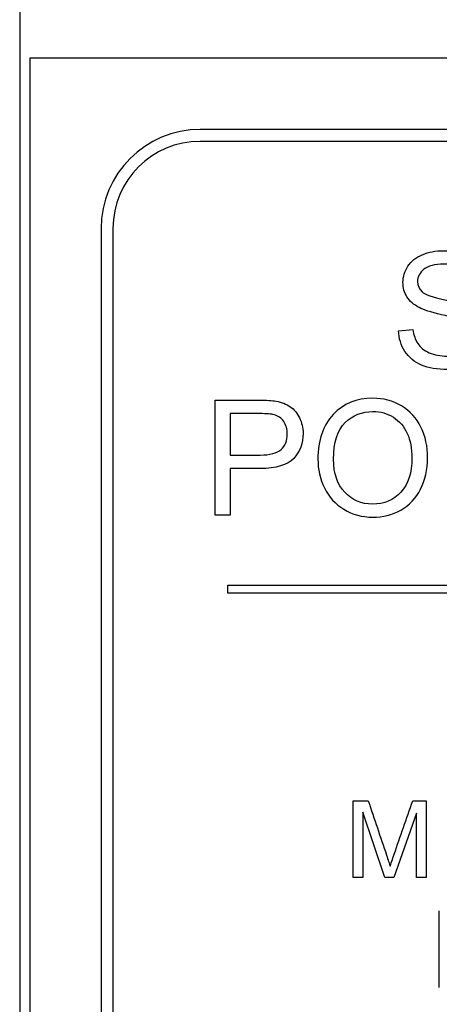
# Model space of a CAD drawing. Header units: inches. Extents: x 2 to 538, y -2 to 358.
# Tile 11 of 119: x 106.857 to 107.387, y 191.682 to 192.924. Entities that reach past the tile are written whole.
import ezdxf
from ezdxf.lldxf.tags import DXFTag

# ---------------------------------------------------------------- set-up
doc = ezdxf.new("R2010")
doc.units = ezdxf.units.IN
doc.header["$MEASUREMENT"] = 0
for name, color, linetype in [('Default', 7, 'Continuous'), ('DV1_Default', 7, 'Continuous'), ('LAB30004', 7, 'Continuous')]:
    doc.layers.add(name, color=color, linetype=linetype)
tags = doc.linetypes.add('HIDDEN2', pattern=[0.1875, 0.125, -0.0625]).pattern_tags.tags
tags[6:7] = [DXFTag(74, 4), DXFTag(75, 0), DXFTag(340, '0'), DXFTag(46, 0.0), DXFTag(50, 0.0), DXFTag(44, 0.0), DXFTag(45, 0.0)]
tags[4:5] = [DXFTag(74, 4), DXFTag(75, 0), DXFTag(340, '0'), DXFTag(46, 0.0), DXFTag(50, 0.0), DXFTag(44, 0.0), DXFTag(45, 0.0)]

# ---------------------------------------------------------------- blocks, each defined once
blk = doc.blocks.new('SE')
at = {"layer": 'DV1_Default', "color": 7, "linetype": 'HIDDEN2'}
blk.add_line((106.8573, 229.2926), (106.8573, 187.6258), dxfattribs=at)
at = {"layer": 'LAB30004', "color": 7, "linetype": 'Continuous'}
for p, q in [((109.1199, 192.8756), (106.8699, 192.8756)), ((106.8699, 192.8756), (106.8699, 190.6256)), ((108.9049, 192.7856), (107.0849, 192.7856)), ((108.9049, 192.7706), (107.0849, 192.7706)), ((106.9599, 192.6606), (106.9599, 190.8406)), ((106.9749, 192.6606), (106.9749, 190.8406)), ((107.3352, 192.5317), (107.3533, 192.5333)), ((107.1038, 192.2988), (107.1038, 192.444)), ((107.1229, 192.427), (107.1229, 192.3748)), ((107.1229, 192.3578), (107.1229, 192.2988)), ((107.1229, 192.2988), (107.1038, 192.2988)), ((107.1199, 192.2006), (107.1199, 192.2106)), ((107.1199, 192.2106), (108.8699, 192.2106)), ((108.8699, 192.2006), (107.1199, 192.2006)), ((107.2778, 191.8418), (107.2778, 191.9386)), ((107.2778, 191.9386), (107.2969, 191.9386)), ((107.353, 191.9386), (107.37, 191.9386)), ((107.37, 191.9386), (107.37, 191.8418)), ((107.318, 191.8418), (107.2901, 191.9243)), ((107.2901, 191.9243), (107.2901, 191.8418)), ((107.3577, 191.9229), (107.3293, 191.8418)), ((107.3577, 191.8418), (107.3577, 191.9229)), ((107.2901, 191.8418), (107.2778, 191.8418)), ((107.3293, 191.8418), (107.318, 191.8418)), ((107.37, 191.8418), (107.3577, 191.8418)), ((107.3865, 191.7028), (107.3865, 191.7995))]:
    blk.add_line(p, q, dxfattribs=at)
for radius in [0.125, 0.11]:
    blk.add_arc((107.0849, 192.6606), radius, 90, 180, dxfattribs=at)
for points, knots in [([(107.3533, 192.5333), (107.3542, 192.526), (107.3562, 192.52), (107.3593, 192.5154), (107.3624, 192.5106), (107.3673, 192.5068), (107.3805, 192.501), (107.3879, 192.4996), (107.4035, 192.4996), (107.4098, 192.5007), (107.4211, 192.5051), (107.4253, 192.5081), (107.428, 192.512), (107.4307, 192.5158), (107.4321, 192.5199), (107.4321, 192.5289), (107.4307, 192.5328), (107.4253, 192.5396), (107.421, 192.5424), (107.4149, 192.5447), (107.411, 192.5462), (107.4024, 192.5486), (107.3892, 192.5518), (107.3758, 192.555), (107.3665, 192.5581), (107.3612, 192.5609), (107.3543, 192.5645), (107.3491, 192.569), (107.3424, 192.5798), (107.3407, 192.5858), (107.3407, 192.5998), (107.3428, 192.6067), (107.3511, 192.6194), (107.3571, 192.6243), (107.3651, 192.6276), (107.3731, 192.6308), (107.3819, 192.6326), (107.4024, 192.6326), (107.4119, 192.6308), (107.4201, 192.6274), (107.4282, 192.6239), (107.4346, 192.6189), (107.4389, 192.6121), (107.4433, 192.6053), (107.4457, 192.5978), (107.4461, 192.5893)], [0, 0, 0, 0, 0.049734, 0.049734, 0.049734, 0.102625, 0.102625, 0.155515, 0.155515, 0.202805, 0.202805, 0.250096, 0.250096, 0.250096, 0.285885, 0.285885, 0.322453, 0.322453, 0.359021, 0.359021, 0.359021, 0.428383, 0.428383, 0.428383, 0.504928, 0.504928, 0.504928, 0.558431, 0.558431, 0.611934, 0.611934, 0.669259, 0.669259, 0.726583, 0.726583, 0.726583, 0.796348, 0.796348, 0.87302, 0.87302, 0.87302, 0.937083, 0.937083, 0.937083, 1, 1, 1, 1]), ([(107.4276, 192.5879), (107.4267, 192.597), (107.4233, 192.6039), (107.4176, 192.6085), (107.4119, 192.6131), (107.4035, 192.6155), (107.3923, 192.6156), (107.3808, 192.6157), (107.3723, 192.6134), (107.367, 192.6091), (107.3618, 192.6049), (107.3591, 192.5997), (107.3591, 192.5885), (107.361, 192.5843), (107.3647, 192.5809), (107.3684, 192.5774), (107.378, 192.574), (107.3936, 192.5705), (107.4092, 192.5671), (107.4199, 192.5639), (107.4257, 192.5613), (107.4342, 192.5574), (107.4404, 192.5525), (107.4444, 192.5466), (107.4485, 192.5406), (107.4505, 192.5337), (107.4505, 192.5182), (107.4483, 192.5109), (107.4439, 192.5041), (107.4394, 192.4974), (107.4331, 192.4921), (107.4248, 192.4882), (107.4166, 192.4844), (107.4073, 192.4826), (107.3838, 192.4826), (107.3729, 192.4844), (107.364, 192.4883), (107.3552, 192.4921), (107.3483, 192.4979), (107.3432, 192.5056), (107.3381, 192.5132), (107.3355, 192.5219), (107.3352, 192.5317)], [0, 0, 0, 0, 0.061068, 0.061068, 0.061068, 0.130319, 0.130319, 0.130319, 0.199417, 0.199417, 0.199417, 0.244343, 0.244343, 0.283473, 0.283473, 0.283473, 0.363727, 0.363727, 0.363727, 0.45053, 0.45053, 0.45053, 0.51313, 0.51313, 0.51313, 0.57114, 0.57114, 0.629875, 0.629875, 0.629875, 0.695194, 0.695194, 0.695194, 0.766392, 0.766392, 0.856886, 0.856886, 0.856886, 0.928274, 0.928274, 0.928274, 1, 1, 1, 1]), ([(107.1038, 192.444), (107.1221, 192.444), (107.1403, 192.444), (107.1586, 192.444), (107.1683, 192.444), (107.1756, 192.4435), (107.1806, 192.4427), (107.1878, 192.4414), (107.1938, 192.4392), (107.1986, 192.4358), (107.2034, 192.4325), (107.2073, 192.4278), (107.2102, 192.4218), (107.2131, 192.4158), (107.2147, 192.4091), (107.2147, 192.3896), (107.2107, 192.3792), (107.2029, 192.3706), (107.195, 192.362), (107.1807, 192.3577), (107.1601, 192.3578), (107.1477, 192.3579), (107.1353, 192.3578), (107.1229, 192.3578)], [0, 0, 0, 0, 0.216954, 0.216954, 0.216954, 0.304453, 0.304453, 0.304453, 0.381251, 0.381251, 0.381251, 0.454067, 0.454067, 0.454067, 0.53362, 0.53362, 0.671225, 0.671225, 0.671225, 0.852685, 0.852685, 0.852685, 1, 1, 1, 1]), ([(107.2334, 192.3695), (107.2334, 192.3935), (107.2399, 192.4123), (107.2527, 192.426), (107.2656, 192.4396), (107.2823, 192.4464), (107.316, 192.4464), (107.3281, 192.4433), (107.3389, 192.4368), (107.3495, 192.4303), (107.3577, 192.4215), (107.3634, 192.4101), (107.3691, 192.3987), (107.3718, 192.3856), (107.3718, 192.3565), (107.3688, 192.3433), (107.357, 192.3201), (107.3486, 192.3113), (107.3378, 192.3053), (107.3269, 192.2993), (107.3152, 192.2964), (107.289, 192.2964), (107.2768, 192.2996), (107.2661, 192.3063), (107.2554, 192.3129), (107.2472, 192.3219), (107.2417, 192.3333), (107.2362, 192.3447), (107.2334, 192.3568), (107.2334, 192.3695)], [0, 0, 0, 0, 0.133288, 0.133288, 0.133288, 0.256521, 0.256521, 0.33712, 0.33712, 0.33712, 0.417226, 0.417226, 0.417226, 0.502205, 0.502205, 0.588318, 0.588318, 0.674431, 0.674431, 0.674431, 0.752878, 0.752878, 0.837964, 0.837964, 0.837964, 0.918255, 0.918255, 0.918255, 1, 1, 1, 1]), ([(107.2531, 192.3691), (107.2531, 192.3516), (107.2579, 192.3378), (107.2672, 192.3279), (107.2767, 192.3178), (107.2883, 192.3128), (107.3169, 192.3128), (107.3288, 192.3178), (107.3474, 192.3381), (107.352, 192.3525), (107.352, 192.3829), (107.3501, 192.3932), (107.3461, 192.402), (107.3421, 192.4108), (107.3362, 192.4175), (107.3286, 192.4225), (107.3209, 192.4274), (107.3124, 192.4297), (107.2893, 192.4297), (107.2776, 192.4251), (107.2678, 192.4157), (107.2581, 192.4064), (107.2531, 192.3909), (107.2531, 192.3691)], [0, 0, 0, 0, 0.12936, 0.12936, 0.12936, 0.25362, 0.25362, 0.379572, 0.379572, 0.505523, 0.505523, 0.58514, 0.58514, 0.58514, 0.664225, 0.664225, 0.664225, 0.743181, 0.743181, 0.854837, 0.854837, 0.854837, 1, 1, 1, 1]), ([(107.1229, 192.3748), (107.1355, 192.3748), (107.148, 192.3748), (107.1605, 192.3748), (107.1729, 192.3748), (107.1818, 192.3771), (107.1922, 192.3864), (107.1948, 192.393), (107.1948, 192.4075), (107.1933, 192.4127), (107.1903, 192.4171), (107.1873, 192.4215), (107.1831, 192.4243), (107.1781, 192.4257), (107.1748, 192.4265), (107.1688, 192.427), (107.1601, 192.427), (107.1477, 192.427), (107.1353, 192.427), (107.1229, 192.427)], [0, 0, 0, 0, 0.215553, 0.215553, 0.215553, 0.355111, 0.355111, 0.494668, 0.494668, 0.595727, 0.595727, 0.595727, 0.683082, 0.683082, 0.683082, 0.786659, 0.786659, 0.786659, 1, 1, 1, 1]), ([(107.2969, 191.9386), (107.3045, 191.9157), (107.3122, 191.8929), (107.3199, 191.87), (107.322, 191.8637), (107.3235, 191.8589), (107.3245, 191.8558)], [0, 0, 0, 0, 0.827843, 0.827843, 0.827843, 1, 1, 1, 1]), ([(107.3245, 191.8558), (107.3256, 191.8592), (107.3273, 191.8644), (107.3297, 191.8713), (107.3373, 191.8938), (107.3452, 191.9161), (107.353, 191.9386)], [0, 0, 0, 0, 0.186691, 0.186691, 0.186691, 1, 1, 1, 1])]:
    blk.add_open_spline(points, degree=3, knots=knots, dxfattribs=at)

msp = doc.modelspace()

# ---------------------------------------------------------------- block references
at = {"layer": 'Default'}
msp.add_blockref('SE', (0, 0), dxfattribs=at)

doc.saveas('drawing.dxf')
